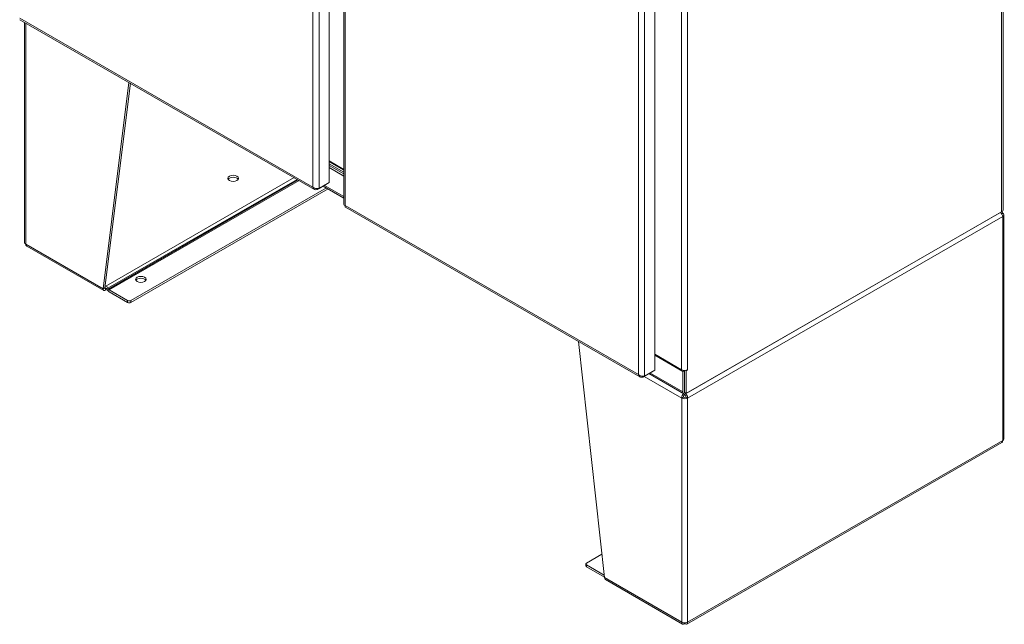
# Model space of a CAD drawing. Header units: inches. Extents: x 15 to 394, y 11 to 241.
# Tile 65 of 83: x 352 to 391, y 93 to 117. Entities that reach past the tile are written whole.
import ezdxf

# ---------------------------------------------------------------- set-up
doc = ezdxf.new("R2010")
doc.units = ezdxf.units.IN
doc.header["$LTSCALE"] = 24
doc.header["$MEASUREMENT"] = 0
doc.layers.add('Visible (ANSI)', color=7, linetype='Continuous', lineweight=5)
doc.layers.add('Visible Narrow (ANSI)', color=7, linetype='Continuous', lineweight=5)

msp = doc.modelspace()

# ---------------------------------------------------------------- linework, layer by layer
at = {"layer": 'Visible (ANSI)'}
for p, q in [((364.3008, 146.3796), (364.3008, 110.5216)), ((391.1671, 146.1514), (391.1671, 109.4495)), ((364.8853, 145.4444), (364.8853, 109.6435)), ((377.2773, 138.9069), (377.2773, 103.0489)), ((351.9696, 117.0109), (363.7099, 110.2501)), ((352.1519, 108.1326), (352.1519, 116.906)), ((355.2816, 106.2911), (356.3129, 114.5098)), ((356.3703, 114.4767), (355.3479, 106.3293)), ((364.8853, 111.0449), (364.3008, 111.3815)), ((364.3008, 111.3488), (364.8853, 111.0122)), ((364.8853, 110.9355), (364.3008, 111.2721)), ((364.8853, 110.8644), (364.3008, 111.201)), ((364.3008, 111.201), (364.8853, 110.8644)), ((364.3008, 111.1244), (364.8853, 110.7878)), ((364.8853, 110.7794), (364.3008, 111.1159)), ((364.184, 110.3095), (356.3929, 105.8229)), ((363.8198, 110.2443), (364.2293, 110.4802)), ((364.3008, 110.5216), (363.8912, 110.2858)), ((364.8853, 109.9057), (364.0585, 110.3818)), ((364.2293, 110.4805), (364.2293, 110.4802)), ((356.3929, 105.7462), (364.2506, 110.2712)), ((363.8198, 110.279), (363.8198, 110.2443)), ((364.9461, 109.5382), (376.6864, 102.7774)), ((378.5176, 102.1128), (391.1199, 109.3701)), ((391.1034, 109.3608), (378.5342, 102.1227)), ((391.1199, 109.3701), (391.1199, 109.3715)), ((391.1941, 100.3068), (391.1941, 109.2359)), ((352.24, 107.987), (355.3079, 106.2203)), ((355.3591, 106.4184), (355.3963, 106.397)), ((355.2816, 106.2911), (355.3238, 106.3154)), ((355.3238, 106.3154), (355.3479, 106.3293)), ((355.3963, 106.3203), (355.3501, 106.3469)), ((355.3819, 106.3095), (355.3985, 106.3191)), ((355.3819, 106.3095), (355.3819, 106.2329)), ((355.3819, 106.2329), (355.4409, 106.2668)), ((355.4491, 106.2526), (355.4314, 106.2833)), ((355.4783, 106.3105), (355.496, 106.2798)), ((356.2603, 105.8229), (355.5311, 106.2427)), ((355.5311, 106.1661), (356.2603, 105.7462)), ((374.2389, 104.1869), (375.2702, 94.7805)), ((378.3423, 103.0655), (377.2773, 103.6789)), ((378.3968, 102.9986), (377.2773, 103.6433)), ((376.7963, 102.7716), (377.2058, 103.0075)), ((377.2773, 103.0489), (376.8677, 102.8131)), ((378.4323, 102.1045), (377.035, 102.9091)), ((377.2058, 103.0078), (377.2058, 103.0075)), ((378.4631, 103.0367), (378.3968, 102.9986)), ((378.3968, 102.1829), (378.3968, 102.9986)), ((378.4631, 102.1636), (378.4631, 103.0367)), ((378.5342, 103.0273), (378.511, 103.0407)), ((378.5839, 103.056), (378.5342, 103.0273)), ((378.5342, 102.1227), (378.5342, 103.0273)), ((376.7963, 102.8064), (376.7963, 102.7716)), ((378.4561, 102.0661), (378.4561, 102.0969)), ((378.4631, 102.1636), (378.5342, 102.1227)), ((378.4796, 102.0661), (378.4796, 102.098)), ((378.5556, 92.9339), (391.1061, 100.1612)), ((374.5567, 95.363), (375.1677, 95.7149)), ((374.5292, 95.2482), (374.5292, 95.3248)), ((375.259, 94.8822), (374.5567, 95.2867)), ((374.5567, 95.21), (375.268, 94.8004)), ((375.3122, 94.7006), (378.3801, 92.9339)), ((378.4561, 92.9785), (378.4561, 92.9453)), ((378.4796, 92.9785), (378.4796, 92.9453))]:
    msp.add_line(p, q, dxfattribs=at)
for centre in [(360.4698, 110.6903), (356.7906, 106.6627)]:
    msp.add_ellipse(centre, major_axis=(-0.2109, 0), ratio=0.5758617, dxfattribs=at)
for centre, major_axis, ratio, start_param, end_param in [((360.4698, 110.6137), (0.2109, 0), 0.5758617, 0.3209703, 2.8206224), ((390.9494, 109.4495), (0.2177, 0), 0.5758617, 5.4977871, 6.2831853), ((391.0301, 109.2359), (0.1641, 0), 0.5758617, 5.4977871, 7.0685835), ((352.316, 108.1326), (-0.1641, 0), 0.5758617, 0, 0.7853982), ((355.3963, 106.2629), (-0.0819, 0.1422), 0.5780931, 4.7143227, 5.4997209), ((356.7906, 106.5861), (0.2109, 0), 0.5758617, 0.3209703, 2.8206224), ((355.3963, 106.2629), (-0.0351, 0.0609), 0.5780931, 4.7143227, 5.4548377), ((355.5311, 106.3002), (-0.0819, 0.1422), 0.5780931, 1.57273, 2.3581282), ((355.5311, 106.3002), (-0.0351, 0.0609), 0.5780931, 1.57273, 2.3581282), ((356.3266, 105.861), (-0.0938, 0), 0.5758617, 0.7853982, 2.3561945), ((356.3266, 105.7844), (0.0938, 0), 0.5758617, 3.9269908, 5.4977871), ((378.4631, 103.1351), (-0.1708, 0), 0.5758617, 0.7853982, 2.3561945), ((378.5839, 103.0608), (0.00292, 0.00508), 0.5780931, 3.9250571, 7.0666498), ((378.5176, 102.2525), (-0.0852, -0.148), 0.5780931, 5.4958534, 7.0666498), ((378.4679, 102.0018), (-0.1641, 0), 0.5758617, 0.7853982, 2.3561945), ((378.4679, 102.0018), (0.0703, 0), 0.5758617, 3.9269908, 5.4977871), ((391.0301, 100.3068), (0.1641, 0), 0.5758617, 5.4977871, 6.2831853), ((374.623, 95.3248), (-0.0937, 0), 0.5758617, 5.4977871, 7.0685835), ((374.623, 95.2482), (-0.0938, 0), 0.5758617, 0, 0.7853982), ((378.4679, 93.0727), (0.1641, 0), 0.5758617, 3.9269908, 5.4977871)]:
    msp.add_ellipse(centre, major_axis=major_axis, ratio=ratio, start_param=start_param, end_param=end_param, dxfattribs=at)
for points, knots in [([(363.8912, 110.2858), (363.8549, 110.2758), (363.8015, 110.276), (363.7504, 110.2904), (363.7126, 110.3011), (363.6765, 110.3193), (363.6497, 110.3428)], [0, 0, 0, 0, 0.9028759, 0.9028759, 0.9028759, 1.5707963, 1.5707963, 1.5707963, 1.5707963]), ([(363.6497, 110.3428), (363.6591, 110.2954), (363.686, 110.2584), (363.724, 110.2433), (363.7521, 110.2322), (363.7859, 110.2329), (363.8198, 110.2443)], [0, 0, 0, 0, 0.9028759, 0.9028759, 0.9028759, 1.5707963, 1.5707963, 1.5707963, 1.5707963]), ([(364.9461, 109.5383), (364.944, 109.5395), (364.942, 109.5411), (364.9403, 109.543), (364.9306, 109.5538), (364.9283, 109.5754), (364.9353, 109.6025)], [0.78346445, 0.78346445, 0.78346445, 0.78346445, 0.90287594, 0.90287594, 0.90287594, 1.57079633, 1.57079633, 1.57079633, 1.57079633]), ([(391.0592, 109.3349), (391.0815, 109.3151), (391.1018, 109.2897), (391.1169, 109.2624), (391.1341, 109.231), (391.1444, 109.1976), (391.1461, 109.1691)], [0.3372384, 0.3372384, 0.3372384, 0.3372384, 0.9120227, 0.9120227, 0.9120227, 1.5707963, 1.5707963, 1.5707963, 1.5707963]), ([(352.24, 107.9871), (352.2361, 107.9893), (352.2325, 107.9918), (352.2291, 107.9948), (352.2119, 108.0101), (352.2016, 108.0354), (352.2, 108.0658)], [0.78346445, 0.78346445, 0.78346445, 0.78346445, 0.91202272, 0.91202272, 0.91202272, 1.57079633, 1.57079633, 1.57079633, 1.57079633]), ([(355.2816, 106.2911), (355.2786, 106.2521), (355.2926, 106.2234), (355.3175, 106.2162), (355.3354, 106.2111), (355.3587, 106.2169), (355.3819, 106.2329)], [0, 0, 0, 0, 0.9120227, 0.9120227, 0.9120227, 1.5707963, 1.5707963, 1.5707963, 1.5707963]), ([(355.3479, 106.3293), (355.3442, 106.3099), (355.3519, 106.2976), (355.365, 106.3002), (355.3702, 106.3013), (355.3761, 106.3044), (355.3819, 106.3095)], [0, 0, 0, 0, 1.1271971, 1.1271971, 1.1271971, 1.5707963, 1.5707963, 1.5707963, 1.5707963]), ([(376.8677, 102.8131), (376.8314, 102.8031), (376.778, 102.8034), (376.7269, 102.8178), (376.6892, 102.8284), (376.6531, 102.8466), (376.6262, 102.8702)], [0, 0, 0, 0, 0.9028759, 0.9028759, 0.9028759, 1.5707963, 1.5707963, 1.5707963, 1.5707963]), ([(376.6262, 102.8702), (376.6356, 102.8227), (376.6625, 102.7857), (376.7005, 102.7707), (376.7286, 102.7595), (376.7624, 102.7602), (376.7963, 102.7716)], [0, 0, 0, 0, 0.9028759, 0.9028759, 0.9028759, 1.5707963, 1.5707963, 1.5707963, 1.5707963]), ([(378.4202, 102.1113), (378.4008, 102.0899), (378.3834, 102.0629), (378.3712, 102.0339), (378.3573, 102.0007), (378.3502, 101.9654), (378.3519, 101.935)], [0.3384178, 0.3384178, 0.3384178, 0.3384178, 0.9120227, 0.9120227, 0.9120227, 1.5707963, 1.5707963, 1.5707963, 1.5707963]), ([(378.4181, 101.9732), (378.4153, 101.9964), (378.424, 102.0257), (378.4381, 102.0463), (378.4437, 102.0544), (378.4499, 102.0612), (378.4561, 102.0661)], [0, 0, 0, 0, 1.1271971, 1.1271971, 1.1271971, 1.5707963, 1.5707963, 1.5707963, 1.5707963]), ([(378.5176, 101.9732), (378.5204, 101.9964), (378.5117, 102.0257), (378.4976, 102.0463), (378.4921, 102.0544), (378.4858, 102.0612), (378.4796, 102.0661)], [0, 0, 0, 0, 1.1271971, 1.1271971, 1.1271971, 1.5707963, 1.5707963, 1.5707963, 1.5707963]), ([(378.5839, 101.935), (378.5861, 101.9771), (378.5713, 102.0286), (378.5457, 102.0709), (378.5366, 102.0859), (378.5264, 102.0996), (378.5154, 102.1116)], [0, 0, 0, 0, 0.9120227, 0.9120227, 0.9120227, 1.2336869, 1.2336869, 1.2336869, 1.2336869]), ([(375.3122, 94.7007), (375.3083, 94.7029), (375.3045, 94.7055), (375.301, 94.7086), (375.2833, 94.7242), (375.2724, 94.7498), (375.2702, 94.7805)], [0.78346445, 0.78346445, 0.78346445, 0.78346445, 0.91202272, 0.91202272, 0.91202272, 1.57079633, 1.57079633, 1.57079633, 1.57079633]), ([(378.3519, 93.0059), (378.3496, 92.9664), (378.3644, 92.9372), (378.39, 92.9297), (378.4085, 92.9242), (378.4323, 92.9297), (378.4561, 92.9453)], [0, 0, 0, 0, 0.9120227, 0.9120227, 0.9120227, 1.5707963, 1.5707963, 1.5707963, 1.5707963]), ([(378.4796, 92.9453), (378.5126, 92.9237), (378.5452, 92.9221), (378.5645, 92.9406), (378.5785, 92.954), (378.5855, 92.9774), (378.5839, 93.0059)], [0, 0, 0, 0, 0.9120227, 0.9120227, 0.9120227, 1.5707963, 1.5707963, 1.5707963, 1.5707963])]:
    msp.add_open_spline(points, degree=3, knots=knots, dxfattribs=at)
for points in [[(364.9353, 109.6025), (364.9037, 109.6112), (364.8856, 109.6273), (364.8853, 109.6435)], [(391.1461, 109.3027), (391.1328, 109.2951), (391.1196, 109.2875), (391.1064, 109.2799)], [(391.1461, 109.3027), (391.1445, 109.3313), (391.1351, 109.3551), (391.1198, 109.3706)], [(378.4181, 101.9732), (378.396, 101.9605), (378.3739, 101.9478), (378.3519, 101.935)], [(378.5839, 101.935), (378.5618, 101.9478), (378.5397, 101.9605), (378.5176, 101.9732)], [(391.1461, 100.24), (391.1441, 100.2036), (391.1294, 100.175), (391.106, 100.1613)]]:
    msp.add_open_spline(points, degree=3, dxfattribs=at)
at = {"layer": 'Visible Narrow (ANSI)'}
for p, q in [((363.6497, 110.3428), (363.6497, 146.0867)), ((363.8912, 146.1438), (363.8912, 110.2858)), ((391.1034, 109.3608), (391.1034, 146.0628)), ((364.9353, 145.3464), (364.9353, 109.6025)), ((376.6262, 102.8702), (376.6262, 138.614)), ((376.8677, 138.6711), (376.8677, 102.8131)), ((378.3423, 103.0655), (378.3423, 137.939)), ((378.5839, 137.939), (378.5839, 103.0655)), ((351.9588, 117.0752), (363.6497, 110.3428)), ((352.2, 116.8783), (352.2, 108.0658)), ((362.8986, 110.7173), (355.3963, 106.397)), ((363.0148, 110.6504), (355.4783, 106.3105)), ((363.0502, 110.63), (355.496, 106.2798)), ((363.1, 110.6014), (355.5311, 106.2427)), ((364.8853, 109.9637), (364.1089, 110.4108)), ((364.9353, 109.6025), (376.6262, 102.8702)), ((391.1461, 109.1691), (378.5839, 101.935)), ((391.1461, 100.24), (391.1461, 109.1691)), ((352.2, 108.0658), (355.2816, 106.2911)), ((355.3479, 106.3291), (355.3819, 106.3095)), ((356.2603, 105.8229), (356.2603, 105.7462)), ((356.3929, 105.7462), (356.3929, 105.8229)), ((378.3968, 102.1829), (377.0854, 102.9381)), ((378.5753, 103.0609), (378.5839, 103.056)), ((378.3519, 101.935), (376.8477, 102.8012)), ((378.3519, 93.0059), (378.3519, 101.935)), ((378.5839, 101.935), (378.5839, 93.0059)), ((378.5839, 93.0059), (391.1461, 100.24)), ((374.5567, 95.21), (374.5567, 95.2867)), ((375.2702, 94.7805), (378.3519, 93.0059))]:
    msp.add_line(p, q, dxfattribs=at)

doc.saveas('drawing.dxf')
